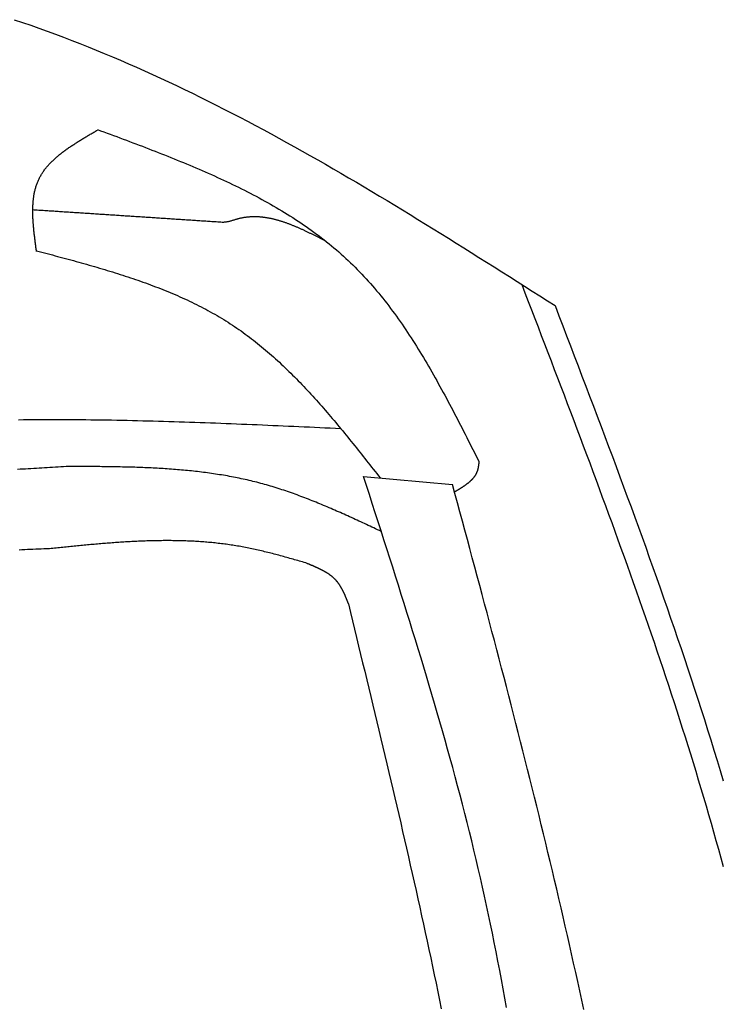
# Model space of a CAD drawing. Extents: x 715 to 7297, y 167 to 5810.
# Tile 85 of 92: x 5472 to 5754, y 4515 to 4911. Entities that reach past the tile are written whole.
import ezdxf

# ---------------------------------------------------------------- set-up
doc = ezdxf.new("R2010")
doc.units = 0
doc.layers.add('CAR', color=10, linetype='CONTINUOUS')

msp = doc.modelspace()

# ---------------------------------------------------------------- linework, layer by layer
at = {"layer": 'CAR'}
msp.add_line((5610.352, 4727.36), (5646.071, 4724.168), dxfattribs=at)
for points in [[(5470.13, 4910.69, 0), (5473.45, 4909.57, 0), (5476.77, 4908.43, 0), (5480.08, 4907.27, 0), (5483.38, 4906.08, 0), (5486.68, 4904.87, 0), (5489.97, 4903.64, 0), (5493.25, 4902.39, 0), (5496.52, 4901.11, 0), (5499.79, 4899.82, 0), (5503.05, 4898.5, 0), (5506.3, 4897.16, 0), (5509.55, 4895.8, 0), (5512.79, 4894.42, 0), (5516.02, 4893.02, 0), (5519.25, 4891.6, 0), (5522.47, 4890.17, 0), (5525.68, 4888.71, 0), (5528.89, 4887.23, 0), (5532.09, 4885.74, 0), (5535.29, 4884.23, 0), (5538.48, 4882.7, 0), (5541.67, 4881.16, 0), (5544.85, 4879.6, 0), (5548.02, 4878.02, 0), (5551.19, 4876.42, 0), (5554.36, 4874.81, 0), (5557.52, 4873.19, 0), (5560.67, 4871.55, 0), (5563.82, 4869.9, 0), (5566.97, 4868.23, 0), (5570.11, 4866.55, 0), (5573.25, 4864.85, 0), (5576.38, 4863.14, 0), (5579.51, 4861.42, 0), (5582.63, 4859.69, 0), (5585.75, 4857.94, 0), (5588.87, 4856.18, 0), (5591.98, 4854.41, 0), (5595.09, 4852.64, 0), (5598.2, 4850.84, 0), (5601.3, 4849.04, 0), (5604.4, 4847.23, 0), (5607.5, 4845.41, 0), (5610.59, 4843.58, 0), (5613.68, 4841.75, 0), (5616.77, 4839.9, 0), (5619.86, 4838.05, 0), (5622.94, 4836.18, 0), (5626.02, 4834.31, 0), (5629.1, 4832.44, 0), (5632.17, 4830.55, 0), (5635.25, 4828.66, 0), (5638.32, 4826.77, 0), (5641.39, 4824.86, 0), (5644.46, 4822.96, 0), (5647.52, 4821.04, 0), (5650.59, 4819.13, 0), (5653.65, 4817.21, 0), (5656.71, 4815.28, 0), (5659.78, 4813.35, 0), (5662.84, 4811.42, 0), (5665.9, 4809.49, 0), (5668.95, 4807.55, 0), (5672.01, 4805.61, 0), (5675.07, 4803.67, 0), (5678.13, 4801.73, 0), (5681.18, 4799.79, 0), (5684.24, 4797.84, 0), (5687.3, 4795.9, 0)], [(5479.1, 4817.66, 0), (5479.05, 4818.07, 0), (5478.99, 4818.47, 0), (5478.94, 4818.88, 0), (5478.88, 4819.29, 0), (5478.83, 4819.7, 0), (5478.77, 4820.1, 0), (5478.72, 4820.51, 0), (5478.66, 4820.92, 0), (5478.61, 4821.32, 0), (5478.56, 4821.73, 0), (5478.51, 4822.13, 0), (5478.45, 4822.54, 0), (5478.4, 4822.94, 0), (5478.35, 4823.35, 0), (5478.31, 4823.75, 0), (5478.26, 4824.15, 0), (5478.21, 4824.56, 0), (5478.17, 4824.96, 0), (5478.12, 4825.36, 0), (5478.08, 4825.76, 0), (5478.04, 4826.16, 0), (5478, 4826.56, 0), (5477.96, 4826.96, 0), (5477.92, 4827.36, 0), (5477.89, 4827.76, 0), (5477.85, 4828.15, 0), (5477.82, 4828.55, 0), (5477.79, 4828.94, 0), (5477.76, 4829.34, 0), (5477.74, 4829.73, 0), (5477.71, 4830.12, 0), (5477.69, 4830.51, 0), (5477.67, 4830.9, 0), (5477.65, 4831.29, 0), (5477.64, 4831.68, 0), (5477.62, 4832.07, 0), (5477.61, 4832.45, 0), (5477.61, 4832.84, 0), (5477.6, 4833.22, 0), (5477.6, 4833.6, 0), (5477.6, 4833.98, 0), (5477.6, 4834.36, 0), (5477.6, 4834.74, 0), (5477.61, 4835.12, 0), (5477.62, 4835.49, 0), (5477.64, 4835.86, 0), (5477.66, 4836.24, 0), (5477.68, 4836.61, 0), (5477.7, 4836.98, 0), (5477.73, 4837.34, 0), (5477.76, 4837.71, 0), (5477.79, 4838.07, 0), (5477.83, 4838.43, 0), (5477.87, 4838.8, 0), (5477.92, 4839.15, 0), (5477.97, 4839.51, 0), (5478.02, 4839.87, 0), (5478.08, 4840.22, 0), (5478.14, 4840.57, 0), (5478.2, 4840.92, 0), (5478.27, 4841.27, 0), (5478.34, 4841.61, 0), (5478.42, 4841.96, 0), (5478.5, 4842.3, 0), (5478.59, 4842.64, 0), (5478.68, 4842.97, 0), (5478.77, 4843.31, 0), (5478.87, 4843.64, 0), (5478.97, 4843.97, 0), (5479.08, 4844.3, 0), (5479.19, 4844.63, 0), (5479.31, 4844.95, 0), (5479.43, 4845.27, 0), (5479.56, 4845.59, 0), (5479.69, 4845.91, 0), (5479.83, 4846.22, 0), (5479.97, 4846.53, 0), (5480.12, 4846.84, 0), (5480.28, 4847.15, 0), (5480.43, 4847.45, 0), (5480.6, 4847.75, 0), (5480.77, 4848.05, 0), (5480.94, 4848.35, 0), (5481.12, 4848.64, 0), (5481.3, 4848.93, 0), (5481.49, 4849.22, 0), (5481.68, 4849.51, 0), (5481.88, 4849.8, 0), (5482.08, 4850.08, 0), (5482.28, 4850.36, 0), (5482.49, 4850.64, 0), (5482.71, 4850.92, 0), (5482.92, 4851.19, 0), (5483.15, 4851.47, 0), (5483.37, 4851.74, 0), (5483.6, 4852.01, 0), (5483.84, 4852.27, 0), (5484.08, 4852.54, 0), (5484.32, 4852.8, 0), (5484.57, 4853.06, 0), (5484.82, 4853.32, 0), (5485.07, 4853.58, 0), (5485.33, 4853.84, 0), (5485.59, 4854.09, 0), (5485.85, 4854.35, 0), (5486.12, 4854.6, 0), (5486.39, 4854.85, 0), (5486.67, 4855.09, 0), (5486.94, 4855.34, 0), (5487.22, 4855.59, 0), (5487.51, 4855.83, 0), (5487.79, 4856.07, 0), (5488.08, 4856.31, 0), (5488.38, 4856.55, 0), (5488.67, 4856.79, 0), (5488.97, 4857.03, 0), (5489.27, 4857.26, 0), (5489.58, 4857.49, 0), (5489.88, 4857.73, 0), (5490.19, 4857.96, 0), (5490.5, 4858.19, 0), (5490.82, 4858.42, 0), (5491.13, 4858.65, 0), (5491.45, 4858.87, 0), (5491.77, 4859.1, 0), (5492.1, 4859.32, 0), (5492.42, 4859.55, 0), (5492.75, 4859.77, 0), (5493.08, 4859.99, 0), (5493.41, 4860.21, 0), (5493.74, 4860.43, 0), (5494.07, 4860.65, 0), (5494.41, 4860.87, 0), (5494.75, 4861.09, 0), (5495.09, 4861.3, 0), (5495.43, 4861.52, 0), (5495.77, 4861.73, 0), (5496.11, 4861.95, 0), (5496.46, 4862.16, 0), (5496.81, 4862.38, 0), (5497.15, 4862.59, 0), (5497.5, 4862.8, 0), (5497.85, 4863.01, 0), (5498.2, 4863.22, 0), (5498.55, 4863.43, 0), (5498.91, 4863.64, 0), (5499.26, 4863.85, 0), (5499.61, 4864.06, 0), (5499.97, 4864.27, 0), (5500.32, 4864.48, 0), (5500.68, 4864.69, 0), (5501.04, 4864.9, 0), (5501.39, 4865.11, 0), (5501.75, 4865.31, 0), (5502.11, 4865.52, 0), (5502.47, 4865.73, 0), (5502.83, 4865.94, 0), (5503.18, 4866.15, 0), (5503.54, 4866.35, 0)], [(5503.54, 4866.62, 0), (5504.83, 4866.14, 0), (5506.13, 4865.66, 0), (5507.42, 4865.18, 0), (5508.71, 4864.7, 0), (5510, 4864.22, 0), (5511.29, 4863.74, 0), (5512.58, 4863.26, 0), (5513.87, 4862.77, 0), (5515.16, 4862.29, 0), (5516.44, 4861.81, 0), (5517.73, 4861.32, 0), (5519.02, 4860.83, 0), (5520.3, 4860.35, 0), (5521.58, 4859.86, 0), (5522.86, 4859.37, 0), (5524.14, 4858.87, 0), (5525.42, 4858.38, 0), (5526.7, 4857.88, 0), (5527.97, 4857.38, 0), (5529.25, 4856.88, 0), (5530.52, 4856.38, 0), (5531.79, 4855.88, 0), (5533.06, 4855.37, 0), (5534.32, 4854.86, 0), (5535.58, 4854.35, 0), (5536.84, 4853.83, 0), (5538.1, 4853.32, 0), (5539.35, 4852.8, 0), (5540.61, 4852.27, 0), (5541.86, 4851.75, 0), (5543.1, 4851.22, 0), (5544.34, 4850.68, 0), (5545.58, 4850.15, 0), (5546.82, 4849.61, 0), (5548.06, 4849.06, 0), (5549.29, 4848.52, 0), (5550.51, 4847.97, 0), (5551.73, 4847.41, 0), (5552.95, 4846.85, 0), (5554.17, 4846.29, 0), (5555.38, 4845.72, 0), (5556.59, 4845.15, 0), (5557.79, 4844.57, 0), (5558.99, 4843.99, 0), (5560.18, 4843.41, 0), (5561.38, 4842.82, 0), (5562.56, 4842.22, 0), (5563.74, 4841.62, 0), (5564.92, 4841.01, 0), (5566.09, 4840.4, 0), (5567.26, 4839.79, 0), (5568.42, 4839.16, 0), (5569.58, 4838.54, 0), (5570.73, 4837.9, 0), (5571.87, 4837.27, 0), (5573.01, 4836.62, 0), (5574.15, 4835.97, 0), (5575.28, 4835.31, 0), (5576.4, 4834.65, 0), (5577.52, 4833.98, 0), (5578.63, 4833.3, 0), (5579.74, 4832.62, 0), (5580.84, 4831.93, 0), (5581.93, 4831.24, 0), (5583.02, 4830.54, 0), (5584.1, 4829.83, 0), (5585.18, 4829.11, 0), (5586.25, 4828.39, 0), (5587.31, 4827.65, 0), (5588.36, 4826.92, 0), (5589.41, 4826.17, 0), (5590.45, 4825.42, 0), (5591.49, 4824.66, 0), (5592.52, 4823.89, 0), (5593.53, 4823.11, 0), (5594.55, 4822.32, 0), (5595.55, 4821.53, 0), (5596.55, 4820.73, 0), (5597.54, 4819.92, 0), (5598.52, 4819.1, 0), (5599.5, 4818.28, 0), (5600.46, 4817.44, 0), (5601.42, 4816.6, 0), (5602.37, 4815.74, 0), (5603.31, 4814.88, 0), (5604.25, 4814.01, 0), (5605.17, 4813.13, 0), (5606.09, 4812.24, 0), (5607, 4811.34, 0), (5607.89, 4810.43, 0), (5608.79, 4809.52, 0), (5609.67, 4808.59, 0), (5610.55, 4807.66, 0), (5611.41, 4806.71, 0), (5612.27, 4805.76, 0), (5613.13, 4804.8, 0), (5613.97, 4803.83, 0), (5614.81, 4802.86, 0), (5615.64, 4801.87, 0), (5616.46, 4800.88, 0), (5617.28, 4799.88, 0), (5618.09, 4798.88, 0), (5618.89, 4797.86, 0), (5619.69, 4796.84, 0), (5620.48, 4795.81, 0), (5621.26, 4794.78, 0), (5622.04, 4793.73, 0), (5622.81, 4792.69, 0), (5623.57, 4791.63, 0), (5624.33, 4790.57, 0), (5625.08, 4789.5, 0), (5625.83, 4788.42, 0), (5626.57, 4787.34, 0), (5627.31, 4786.26, 0), (5628.04, 4785.16, 0), (5628.76, 4784.07, 0), (5629.48, 4782.96, 0), (5630.2, 4781.85, 0), (5630.91, 4780.74, 0), (5631.62, 4779.62, 0), (5632.32, 4778.49, 0), (5633.01, 4777.36, 0), (5633.71, 4776.23, 0), (5634.39, 4775.09, 0), (5635.08, 4773.95, 0), (5635.76, 4772.8, 0), (5636.43, 4771.64, 0), (5637.11, 4770.49, 0), (5637.78, 4769.33, 0), (5638.44, 4768.16, 0), (5639.1, 4766.99, 0), (5639.76, 4765.82, 0), (5640.41, 4764.65, 0), (5641.07, 4763.47, 0), (5641.72, 4762.29, 0), (5642.36, 4761.1, 0), (5643, 4759.91, 0), (5643.65, 4758.72, 0), (5644.28, 4757.53, 0), (5644.92, 4756.33, 0), (5645.55, 4755.13, 0), (5646.18, 4753.93, 0), (5646.81, 4752.73, 0), (5647.44, 4751.52, 0), (5648.07, 4750.32, 0), (5648.69, 4749.11, 0), (5649.31, 4747.9, 0), (5649.94, 4746.68, 0), (5650.55, 4745.47, 0), (5651.17, 4744.25, 0), (5651.79, 4743.04, 0), (5652.41, 4741.82, 0), (5653.02, 4740.6, 0), (5653.64, 4739.38, 0), (5654.25, 4738.16, 0), (5654.87, 4736.94, 0), (5655.48, 4735.72, 0), (5656.09, 4734.5, 0), (5656.71, 4733.28, 0)], [(5553.67, 4829.33, 0), (5553.07, 4829.37, 0), (5552.47, 4829.41, 0), (5551.87, 4829.45, 0), (5551.27, 4829.49, 0), (5550.67, 4829.53, 0), (5550.07, 4829.57, 0), (5549.47, 4829.61, 0), (5548.87, 4829.65, 0), (5548.28, 4829.69, 0), (5547.68, 4829.72, 0), (5547.08, 4829.76, 0), (5546.48, 4829.8, 0), (5545.88, 4829.84, 0), (5545.28, 4829.88, 0), (5544.68, 4829.92, 0), (5544.08, 4829.96, 0), (5543.48, 4830, 0), (5542.89, 4830.04, 0), (5542.29, 4830.08, 0), (5541.69, 4830.12, 0), (5541.09, 4830.16, 0), (5540.49, 4830.2, 0), (5539.89, 4830.23, 0), (5539.29, 4830.27, 0), (5538.69, 4830.31, 0), (5538.09, 4830.35, 0), (5537.49, 4830.39, 0), (5536.9, 4830.43, 0), (5536.3, 4830.47, 0), (5535.7, 4830.51, 0), (5535.1, 4830.55, 0), (5534.5, 4830.59, 0), (5533.9, 4830.63, 0), (5533.3, 4830.67, 0), (5532.7, 4830.71, 0), (5532.1, 4830.75, 0), (5531.51, 4830.78, 0), (5530.91, 4830.82, 0), (5530.31, 4830.86, 0), (5529.71, 4830.9, 0), (5529.11, 4830.94, 0), (5528.51, 4830.98, 0), (5527.91, 4831.02, 0), (5527.31, 4831.06, 0), (5526.71, 4831.1, 0), (5526.11, 4831.14, 0), (5525.52, 4831.18, 0), (5524.92, 4831.22, 0), (5524.32, 4831.26, 0), (5523.72, 4831.29, 0), (5523.12, 4831.33, 0), (5522.52, 4831.37, 0), (5521.92, 4831.41, 0), (5521.32, 4831.45, 0), (5520.72, 4831.49, 0), (5520.12, 4831.53, 0), (5519.53, 4831.57, 0), (5518.93, 4831.61, 0), (5518.33, 4831.65, 0), (5517.73, 4831.69, 0), (5517.13, 4831.73, 0), (5516.53, 4831.77, 0), (5515.93, 4831.81, 0), (5515.33, 4831.84, 0), (5514.73, 4831.88, 0), (5514.14, 4831.92, 0), (5513.54, 4831.96, 0), (5512.94, 4832, 0), (5512.34, 4832.04, 0), (5511.74, 4832.08, 0), (5511.14, 4832.12, 0), (5510.54, 4832.16, 0), (5509.94, 4832.2, 0), (5509.34, 4832.24, 0), (5508.74, 4832.28, 0), (5508.15, 4832.32, 0), (5507.55, 4832.35, 0), (5506.95, 4832.39, 0), (5506.35, 4832.43, 0), (5505.75, 4832.47, 0), (5505.15, 4832.51, 0), (5504.55, 4832.55, 0), (5503.95, 4832.59, 0), (5503.35, 4832.63, 0), (5502.76, 4832.67, 0), (5502.16, 4832.71, 0), (5501.56, 4832.75, 0), (5500.96, 4832.79, 0), (5500.36, 4832.83, 0), (5499.76, 4832.87, 0), (5499.16, 4832.9, 0), (5498.56, 4832.94, 0), (5497.96, 4832.98, 0), (5497.36, 4833.02, 0), (5496.77, 4833.06, 0), (5496.17, 4833.1, 0), (5495.57, 4833.14, 0), (5494.97, 4833.18, 0), (5494.37, 4833.22, 0), (5493.77, 4833.26, 0), (5493.17, 4833.3, 0), (5492.57, 4833.34, 0), (5491.97, 4833.38, 0), (5491.37, 4833.41, 0), (5490.78, 4833.45, 0), (5490.18, 4833.49, 0), (5489.58, 4833.53, 0), (5488.98, 4833.57, 0), (5488.38, 4833.61, 0), (5487.78, 4833.65, 0), (5487.18, 4833.69, 0), (5486.58, 4833.73, 0), (5485.98, 4833.77, 0), (5485.39, 4833.81, 0), (5484.79, 4833.85, 0), (5484.19, 4833.89, 0), (5483.59, 4833.92, 0), (5482.99, 4833.96, 0), (5482.39, 4834, 0), (5481.79, 4834.04, 0), (5481.19, 4834.08, 0), (5480.59, 4834.12, 0), (5479.99, 4834.16, 0), (5479.4, 4834.2, 0), (5478.8, 4834.24, 0), (5478.2, 4834.28, 0), (5477.6, 4834.32, 0)], [(5595.26, 4821.76, 0), (5595, 4821.9, 0), (5594.74, 4822.03, 0), (5594.47, 4822.17, 0), (5594.21, 4822.3, 0), (5593.95, 4822.43, 0), (5593.69, 4822.57, 0), (5593.43, 4822.7, 0), (5593.16, 4822.83, 0), (5592.9, 4822.97, 0), (5592.64, 4823.1, 0), (5592.38, 4823.23, 0), (5592.12, 4823.36, 0), (5591.86, 4823.5, 0), (5591.59, 4823.63, 0), (5591.33, 4823.76, 0), (5591.07, 4823.89, 0), (5590.81, 4824.02, 0), (5590.55, 4824.15, 0), (5590.28, 4824.28, 0), (5590.02, 4824.41, 0), (5589.76, 4824.54, 0), (5589.5, 4824.67, 0), (5589.24, 4824.8, 0), (5588.98, 4824.93, 0), (5588.71, 4825.05, 0), (5588.45, 4825.18, 0), (5588.19, 4825.31, 0), (5587.93, 4825.43, 0), (5587.67, 4825.56, 0), (5587.4, 4825.68, 0), (5587.14, 4825.81, 0), (5586.88, 4825.93, 0), (5586.62, 4826.05, 0), (5586.36, 4826.17, 0), (5586.1, 4826.29, 0), (5585.83, 4826.41, 0), (5585.57, 4826.53, 0), (5585.31, 4826.65, 0), (5585.05, 4826.77, 0), (5584.79, 4826.88, 0), (5584.53, 4827, 0), (5584.26, 4827.11, 0), (5584, 4827.23, 0), (5583.74, 4827.34, 0), (5583.48, 4827.45, 0), (5583.22, 4827.56, 0), (5582.96, 4827.67, 0), (5582.69, 4827.78, 0), (5582.43, 4827.89, 0), (5582.17, 4828, 0), (5581.91, 4828.1, 0), (5581.65, 4828.21, 0), (5581.39, 4828.31, 0), (5581.12, 4828.41, 0), (5580.86, 4828.51, 0), (5580.6, 4828.61, 0), (5580.34, 4828.71, 0), (5580.08, 4828.81, 0), (5579.82, 4828.9, 0), (5579.56, 4829, 0), (5579.29, 4829.09, 0), (5579.03, 4829.18, 0), (5578.77, 4829.27, 0), (5578.51, 4829.36, 0), (5578.25, 4829.45, 0), (5577.99, 4829.54, 0), (5577.72, 4829.62, 0), (5577.46, 4829.7, 0), (5577.2, 4829.79, 0), (5576.94, 4829.87, 0), (5576.68, 4829.95, 0), (5576.42, 4830.02, 0), (5576.16, 4830.1, 0), (5575.89, 4830.17, 0), (5575.63, 4830.24, 0), (5575.37, 4830.31, 0), (5575.11, 4830.38, 0), (5574.85, 4830.45, 0), (5574.59, 4830.52, 0), (5574.33, 4830.58, 0), (5574.07, 4830.64, 0), (5573.8, 4830.7, 0), (5573.54, 4830.76, 0), (5573.28, 4830.82, 0), (5573.02, 4830.87, 0), (5572.76, 4830.92, 0), (5572.5, 4830.97, 0), (5572.24, 4831.02, 0), (5571.98, 4831.07, 0), (5571.71, 4831.11, 0), (5571.45, 4831.16, 0), (5571.19, 4831.2, 0), (5570.93, 4831.24, 0), (5570.67, 4831.27, 0), (5570.41, 4831.31, 0), (5570.15, 4831.34, 0), (5569.89, 4831.37, 0), (5569.63, 4831.4, 0), (5569.36, 4831.42, 0), (5569.1, 4831.45, 0), (5568.84, 4831.47, 0), (5568.58, 4831.49, 0), (5568.32, 4831.51, 0), (5568.06, 4831.52, 0), (5567.8, 4831.53, 0), (5567.54, 4831.54, 0), (5567.28, 4831.55, 0), (5567.02, 4831.56, 0), (5566.75, 4831.56, 0), (5566.49, 4831.56, 0), (5566.23, 4831.56, 0), (5565.97, 4831.55, 0), (5565.71, 4831.55, 0), (5565.45, 4831.54, 0), (5565.19, 4831.53, 0), (5564.93, 4831.51, 0), (5564.67, 4831.49, 0), (5564.41, 4831.47, 0), (5564.15, 4831.45, 0), (5563.89, 4831.43, 0), (5563.63, 4831.4, 0), (5563.37, 4831.37, 0), (5563.1, 4831.34, 0), (5562.84, 4831.3, 0), (5562.58, 4831.26, 0), (5562.32, 4831.22, 0), (5562.06, 4831.18, 0), (5561.8, 4831.13, 0), (5561.54, 4831.08, 0), (5561.28, 4831.03, 0), (5561.02, 4830.97, 0), (5560.76, 4830.91, 0), (5560.5, 4830.85, 0), (5560.24, 4830.79, 0), (5559.98, 4830.72, 0), (5559.72, 4830.65, 0), (5559.46, 4830.58, 0), (5559.2, 4830.5, 0), (5558.94, 4830.42, 0), (5558.68, 4830.34, 0), (5558.42, 4830.26, 0), (5558.16, 4830.18, 0), (5557.89, 4830.1, 0), (5557.63, 4830.02, 0), (5557.37, 4829.94, 0), (5557.11, 4829.87, 0), (5556.85, 4829.79, 0), (5556.59, 4829.72, 0), (5556.32, 4829.66, 0), (5556.06, 4829.59, 0), (5555.8, 4829.54, 0), (5555.53, 4829.49, 0), (5555.27, 4829.44, 0), (5555, 4829.4, 0), (5554.74, 4829.37, 0), (5554.47, 4829.35, 0), (5554.2, 4829.33, 0), (5553.94, 4829.33, 0), (5553.67, 4829.33, 0)], [(5479.1, 4817.93, 0), (5480.16, 4817.65, 0), (5481.22, 4817.37, 0), (5482.28, 4817.09, 0), (5483.34, 4816.81, 0), (5484.4, 4816.52, 0), (5485.46, 4816.24, 0), (5486.52, 4815.96, 0), (5487.58, 4815.68, 0), (5488.63, 4815.39, 0), (5489.69, 4815.11, 0), (5490.75, 4814.82, 0), (5491.8, 4814.54, 0), (5492.86, 4814.25, 0), (5493.91, 4813.96, 0), (5494.96, 4813.67, 0), (5496.02, 4813.38, 0), (5497.07, 4813.09, 0), (5498.12, 4812.79, 0), (5499.17, 4812.5, 0), (5500.21, 4812.2, 0), (5501.26, 4811.9, 0), (5502.31, 4811.6, 0), (5503.35, 4811.29, 0), (5504.39, 4810.98, 0), (5505.43, 4810.68, 0), (5506.47, 4810.37, 0), (5507.51, 4810.05, 0), (5508.55, 4809.74, 0), (5509.58, 4809.42, 0), (5510.61, 4809.1, 0), (5511.65, 4808.77, 0), (5512.67, 4808.45, 0), (5513.7, 4808.12, 0), (5514.73, 4807.78, 0), (5515.75, 4807.45, 0), (5516.77, 4807.11, 0), (5517.79, 4806.77, 0), (5518.81, 4806.42, 0), (5519.82, 4806.07, 0), (5520.83, 4805.72, 0), (5521.84, 4805.36, 0), (5522.85, 4805, 0), (5523.85, 4804.63, 0), (5524.85, 4804.26, 0), (5525.85, 4803.89, 0), (5526.85, 4803.51, 0), (5527.84, 4803.13, 0), (5528.83, 4802.75, 0), (5529.82, 4802.35, 0), (5530.8, 4801.96, 0), (5531.78, 4801.56, 0), (5532.76, 4801.15, 0), (5533.74, 4800.75, 0), (5534.71, 4800.33, 0), (5535.68, 4799.91, 0), (5536.64, 4799.49, 0), (5537.6, 4799.06, 0), (5538.56, 4798.62, 0), (5539.51, 4798.18, 0), (5540.47, 4797.73, 0), (5541.41, 4797.28, 0), (5542.36, 4796.82, 0), (5543.29, 4796.36, 0), (5544.23, 4795.89, 0), (5545.16, 4795.42, 0), (5546.09, 4794.93, 0), (5547.01, 4794.45, 0), (5547.93, 4793.95, 0), (5548.85, 4793.45, 0), (5549.76, 4792.95, 0), (5550.67, 4792.43, 0), (5551.57, 4791.91, 0), (5552.47, 4791.39, 0), (5553.36, 4790.85, 0), (5554.25, 4790.31, 0), (5555.13, 4789.76, 0), (5556.01, 4789.21, 0), (5556.89, 4788.65, 0), (5557.76, 4788.08, 0), (5558.62, 4787.5, 0), (5559.48, 4786.92, 0), (5560.34, 4786.33, 0), (5561.19, 4785.73, 0), (5562.04, 4785.13, 0), (5562.88, 4784.51, 0), (5563.72, 4783.9, 0), (5564.55, 4783.27, 0), (5565.38, 4782.64, 0), (5566.21, 4782, 0), (5567.03, 4781.36, 0), (5567.85, 4780.71, 0), (5568.66, 4780.05, 0), (5569.47, 4779.39, 0), (5570.27, 4778.72, 0), (5571.07, 4778.05, 0), (5571.87, 4777.37, 0), (5572.66, 4776.68, 0), (5573.45, 4775.99, 0), (5574.24, 4775.29, 0), (5575.02, 4774.59, 0), (5575.8, 4773.88, 0), (5576.58, 4773.17, 0), (5577.35, 4772.45, 0), (5578.12, 4771.72, 0), (5578.88, 4771, 0), (5579.65, 4770.26, 0), (5580.41, 4769.52, 0), (5581.16, 4768.78, 0), (5581.92, 4768.03, 0), (5582.67, 4767.28, 0), (5583.41, 4766.53, 0), (5584.16, 4765.77, 0), (5584.9, 4765, 0), (5585.64, 4764.23, 0), (5586.37, 4763.46, 0), (5587.11, 4762.68, 0), (5587.84, 4761.9, 0), (5588.57, 4761.11, 0), (5589.29, 4760.32, 0), (5590.02, 4759.53, 0), (5590.74, 4758.74, 0), (5591.46, 4757.94, 0), (5592.18, 4757.13, 0), (5592.89, 4756.33, 0), (5593.6, 4755.52, 0), (5594.31, 4754.71, 0), (5595.02, 4753.89, 0), (5595.73, 4753.07, 0), (5596.43, 4752.25, 0), (5597.14, 4751.43, 0), (5597.84, 4750.6, 0), (5598.54, 4749.77, 0), (5599.24, 4748.94, 0), (5599.93, 4748.11, 0), (5600.63, 4747.27, 0), (5601.32, 4746.43, 0), (5602.02, 4745.59, 0), (5602.71, 4744.75, 0), (5603.4, 4743.91, 0), (5604.09, 4743.06, 0), (5604.77, 4742.21, 0), (5605.46, 4741.36, 0), (5606.14, 4740.51, 0), (5606.83, 4739.66, 0), (5607.51, 4738.81, 0), (5608.2, 4737.95, 0), (5608.88, 4737.1, 0), (5609.56, 4736.24, 0), (5610.24, 4735.38, 0), (5610.92, 4734.52, 0), (5611.6, 4733.66, 0), (5612.28, 4732.8, 0), (5612.96, 4731.94, 0), (5613.63, 4731.08, 0), (5614.31, 4730.22, 0), (5614.99, 4729.35, 0), (5615.67, 4728.49, 0), (5616.35, 4727.63, 0), (5617.02, 4726.76, 0)], [(5673.88, 4804.43, 0), (5675.19, 4801.02, 0), (5676.5, 4797.6, 0), (5677.81, 4794.19, 0), (5679.12, 4790.78, 0), (5680.43, 4787.37, 0), (5681.74, 4783.96, 0), (5683.05, 4780.55, 0), (5684.36, 4777.13, 0), (5685.66, 4773.72, 0), (5686.97, 4770.31, 0), (5688.27, 4766.9, 0), (5689.57, 4763.48, 0), (5690.87, 4760.07, 0), (5692.17, 4756.66, 0), (5693.46, 4753.24, 0), (5694.75, 4749.83, 0), (5696.04, 4746.41, 0), (5697.33, 4742.99, 0), (5698.61, 4739.58, 0), (5699.89, 4736.16, 0), (5701.17, 4732.74, 0), (5702.45, 4729.32, 0), (5703.72, 4725.91, 0), (5704.99, 4722.49, 0), (5706.25, 4719.06, 0), (5707.51, 4715.64, 0), (5708.76, 4712.22, 0), (5710.02, 4708.8, 0), (5711.26, 4705.37, 0), (5712.51, 4701.95, 0), (5713.74, 4698.52, 0), (5714.98, 4695.1, 0), (5716.2, 4691.67, 0), (5717.43, 4688.24, 0), (5718.64, 4684.81, 0), (5719.85, 4681.38, 0), (5721.06, 4677.94, 0), (5722.26, 4674.51, 0), (5723.45, 4671.08, 0), (5724.64, 4667.64, 0), (5725.82, 4664.2, 0), (5727, 4660.76, 0), (5728.17, 4657.32, 0), (5729.33, 4653.88, 0), (5730.48, 4650.44, 0), (5731.63, 4647, 0), (5732.77, 4643.55, 0), (5733.9, 4640.1, 0), (5735.03, 4636.65, 0), (5736.15, 4633.2, 0), (5737.25, 4629.75, 0), (5738.36, 4626.3, 0), (5739.45, 4622.84, 0), (5740.53, 4619.39, 0), (5741.61, 4615.93, 0), (5742.68, 4612.47, 0), (5743.74, 4609.01, 0), (5744.79, 4605.54, 0), (5745.83, 4602.08, 0), (5746.86, 4598.61, 0), (5747.88, 4595.14, 0), (5748.89, 4591.67, 0), (5749.89, 4588.19, 0), (5750.89, 4584.72, 0), (5751.87, 4581.24, 0), (5752.84, 4577.76, 0), (5753.8, 4574.28, 0), (5754.75, 4570.8, 0)], [(5687.3, 4795.9, 0), (5688.84, 4791.86, 0), (5690.38, 4787.83, 0), (5691.92, 4783.79, 0), (5693.46, 4779.75, 0), (5695, 4775.71, 0), (5696.54, 4771.68, 0), (5698.08, 4767.64, 0), (5699.61, 4763.6, 0), (5701.15, 4759.56, 0), (5702.68, 4755.52, 0), (5704.2, 4751.48, 0), (5705.73, 4747.44, 0), (5707.25, 4743.4, 0), (5708.76, 4739.36, 0), (5710.28, 4735.32, 0), (5711.78, 4731.27, 0), (5713.29, 4727.23, 0), (5714.78, 4723.18, 0), (5716.28, 4719.14, 0), (5717.77, 4715.09, 0), (5719.25, 4711.04, 0), (5720.72, 4706.99, 0), (5722.19, 4702.94, 0), (5723.66, 4698.89, 0), (5725.11, 4694.83, 0), (5726.56, 4690.78, 0), (5728, 4686.72, 0), (5729.43, 4682.66, 0), (5730.86, 4678.6, 0), (5732.27, 4674.54, 0), (5733.68, 4670.47, 0), (5735.08, 4666.41, 0), (5736.47, 4662.34, 0), (5737.85, 4658.27, 0), (5739.22, 4654.2, 0), (5740.58, 4650.12, 0), (5741.93, 4646.05, 0), (5743.27, 4641.97, 0), (5744.6, 4637.89, 0), (5745.91, 4633.81, 0), (5747.22, 4629.72, 0), (5748.51, 4625.64, 0), (5749.79, 4621.55, 0), (5751.06, 4617.45, 0), (5752.32, 4613.36, 0), (5753.56, 4609.26, 0), (5754.79, 4605.16, 0)], [(5471.8, 4750.13, 0), (5473.88, 4750.15, 0), (5475.96, 4750.17, 0), (5478.04, 4750.19, 0), (5480.12, 4750.2, 0), (5482.2, 4750.2, 0), (5484.28, 4750.21, 0), (5486.36, 4750.21, 0), (5488.44, 4750.21, 0), (5490.52, 4750.2, 0), (5492.6, 4750.19, 0), (5494.68, 4750.18, 0), (5496.76, 4750.16, 0), (5498.84, 4750.14, 0), (5500.93, 4750.12, 0), (5503.01, 4750.09, 0), (5505.09, 4750.06, 0), (5507.18, 4750.03, 0), (5509.26, 4750, 0), (5511.35, 4749.96, 0), (5513.43, 4749.92, 0), (5515.52, 4749.88, 0), (5517.6, 4749.83, 0), (5519.69, 4749.78, 0), (5521.77, 4749.73, 0), (5523.86, 4749.68, 0), (5525.95, 4749.63, 0), (5528.03, 4749.57, 0), (5530.12, 4749.51, 0), (5532.21, 4749.45, 0), (5534.3, 4749.38, 0), (5536.38, 4749.32, 0), (5538.47, 4749.25, 0), (5540.56, 4749.18, 0), (5542.65, 4749.11, 0), (5544.74, 4749.03, 0), (5546.83, 4748.96, 0), (5548.91, 4748.88, 0), (5551, 4748.8, 0), (5553.09, 4748.72, 0), (5555.18, 4748.64, 0), (5557.27, 4748.56, 0), (5559.36, 4748.47, 0), (5561.45, 4748.39, 0), (5563.54, 4748.3, 0), (5565.63, 4748.21, 0), (5567.72, 4748.13, 0), (5569.81, 4748.04, 0), (5571.9, 4747.95, 0), (5573.99, 4747.85, 0), (5576.09, 4747.76, 0), (5578.18, 4747.67, 0), (5580.27, 4747.57, 0), (5582.36, 4747.48, 0), (5584.45, 4747.38, 0), (5586.54, 4747.29, 0), (5588.63, 4747.19, 0), (5590.72, 4747.09, 0), (5592.81, 4747, 0), (5594.91, 4746.9, 0), (5597, 4746.8, 0), (5599.09, 4746.71, 0), (5601.18, 4746.61, 0)], [(5492.09, 4731.33, 0), (5491, 4731.27, 0), (5489.91, 4731.21, 0), (5488.82, 4731.14, 0), (5487.74, 4731.08, 0), (5486.65, 4731.02, 0), (5485.56, 4730.96, 0), (5484.47, 4730.89, 0), (5483.39, 4730.83, 0), (5482.3, 4730.77, 0), (5481.21, 4730.7, 0), (5480.12, 4730.64, 0), (5479.04, 4730.58, 0), (5477.95, 4730.51, 0), (5476.86, 4730.45, 0), (5475.77, 4730.39, 0), (5474.68, 4730.32, 0), (5473.6, 4730.26, 0), (5472.51, 4730.2, 0), (5471.42, 4730.13, 0)], [(5617.49, 4705.27, 0), (5616.74, 4705.62, 0), (5616, 4705.97, 0), (5615.25, 4706.32, 0), (5614.51, 4706.67, 0), (5613.76, 4707.01, 0), (5613.02, 4707.36, 0), (5612.27, 4707.71, 0), (5611.53, 4708.05, 0), (5610.78, 4708.4, 0), (5610.04, 4708.74, 0), (5609.29, 4709.09, 0), (5608.54, 4709.43, 0), (5607.8, 4709.78, 0), (5607.05, 4710.12, 0), (5606.31, 4710.46, 0), (5605.56, 4710.8, 0), (5604.81, 4711.14, 0), (5604.07, 4711.47, 0), (5603.32, 4711.81, 0), (5602.57, 4712.15, 0), (5601.82, 4712.48, 0), (5601.07, 4712.81, 0), (5600.33, 4713.14, 0), (5599.58, 4713.47, 0), (5598.83, 4713.8, 0), (5598.08, 4714.13, 0), (5597.33, 4714.45, 0), (5596.58, 4714.77, 0), (5595.82, 4715.09, 0), (5595.07, 4715.41, 0), (5594.32, 4715.73, 0), (5593.57, 4716.04, 0), (5592.81, 4716.35, 0), (5592.06, 4716.66, 0), (5591.31, 4716.97, 0), (5590.55, 4717.28, 0), (5589.8, 4717.58, 0), (5589.04, 4717.88, 0), (5588.28, 4718.18, 0), (5587.53, 4718.47, 0), (5586.77, 4718.76, 0), (5586.01, 4719.05, 0), (5585.25, 4719.34, 0), (5584.49, 4719.62, 0), (5583.73, 4719.9, 0), (5582.97, 4720.18, 0), (5582.2, 4720.46, 0), (5581.44, 4720.73, 0), (5580.68, 4720.99, 0), (5579.91, 4721.26, 0), (5579.15, 4721.52, 0), (5578.38, 4721.78, 0), (5577.61, 4722.03, 0), (5576.85, 4722.28, 0), (5576.08, 4722.53, 0), (5575.31, 4722.77, 0), (5574.54, 4723.01, 0), (5573.76, 4723.24, 0), (5572.99, 4723.48, 0), (5572.22, 4723.7, 0), (5571.44, 4723.93, 0), (5570.67, 4724.14, 0), (5569.89, 4724.36, 0), (5569.11, 4724.57, 0), (5568.34, 4724.77, 0), (5567.56, 4724.98, 0), (5566.78, 4725.17, 0), (5565.99, 4725.37, 0), (5565.21, 4725.56, 0), (5564.43, 4725.74, 0), (5563.64, 4725.92, 0), (5562.86, 4726.1, 0), (5562.07, 4726.27, 0), (5561.28, 4726.44, 0), (5560.49, 4726.61, 0), (5559.71, 4726.77, 0), (5558.92, 4726.92, 0), (5558.12, 4727.08, 0), (5557.33, 4727.23, 0), (5556.54, 4727.38, 0), (5555.75, 4727.52, 0), (5554.95, 4727.66, 0), (5554.16, 4727.79, 0), (5553.36, 4727.93, 0), (5552.56, 4728.05, 0), (5551.76, 4728.18, 0), (5550.97, 4728.3, 0), (5550.17, 4728.42, 0), (5549.37, 4728.54, 0), (5548.57, 4728.65, 0), (5547.76, 4728.76, 0), (5546.96, 4728.87, 0), (5546.16, 4728.97, 0), (5545.35, 4729.07, 0), (5544.55, 4729.17, 0), (5543.74, 4729.26, 0), (5542.94, 4729.35, 0), (5542.13, 4729.44, 0), (5541.32, 4729.53, 0), (5540.52, 4729.61, 0), (5539.71, 4729.69, 0), (5538.9, 4729.77, 0), (5538.09, 4729.85, 0), (5537.28, 4729.92, 0), (5536.47, 4729.99, 0), (5535.66, 4730.06, 0), (5534.84, 4730.12, 0), (5534.03, 4730.19, 0), (5533.22, 4730.25, 0), (5532.4, 4730.3, 0), (5531.59, 4730.36, 0), (5530.77, 4730.42, 0), (5529.96, 4730.47, 0), (5529.14, 4730.52, 0), (5528.33, 4730.56, 0), (5527.51, 4730.61, 0), (5526.69, 4730.65, 0), (5525.87, 4730.7, 0), (5525.06, 4730.74, 0), (5524.24, 4730.78, 0), (5523.42, 4730.81, 0), (5522.6, 4730.85, 0), (5521.78, 4730.88, 0), (5520.96, 4730.91, 0), (5520.14, 4730.94, 0), (5519.32, 4730.97, 0), (5518.5, 4731, 0), (5517.67, 4731.02, 0), (5516.85, 4731.05, 0), (5516.03, 4731.07, 0), (5515.21, 4731.09, 0), (5514.38, 4731.11, 0), (5513.56, 4731.13, 0), (5512.74, 4731.15, 0), (5511.91, 4731.16, 0), (5511.09, 4731.18, 0), (5510.26, 4731.19, 0), (5509.44, 4731.21, 0), (5508.61, 4731.22, 0), (5507.79, 4731.23, 0), (5506.96, 4731.24, 0), (5506.14, 4731.25, 0), (5505.31, 4731.26, 0), (5504.49, 4731.27, 0), (5503.66, 4731.27, 0), (5502.84, 4731.28, 0), (5502.01, 4731.29, 0), (5501.18, 4731.29, 0), (5500.36, 4731.3, 0), (5499.53, 4731.3, 0), (5498.7, 4731.31, 0), (5497.88, 4731.31, 0), (5497.05, 4731.32, 0), (5496.22, 4731.32, 0), (5495.39, 4731.32, 0), (5494.57, 4731.33, 0), (5493.74, 4731.33, 0), (5492.91, 4731.33, 0), (5492.09, 4731.33, 0)], [(5656.71, 4733.28, 0), (5656.7, 4733.18, 0), (5656.68, 4733.07, 0), (5656.67, 4732.97, 0), (5656.66, 4732.86, 0), (5656.65, 4732.76, 0), (5656.64, 4732.66, 0), (5656.63, 4732.55, 0), (5656.61, 4732.45, 0), (5656.6, 4732.34, 0), (5656.59, 4732.24, 0), (5656.57, 4732.14, 0), (5656.56, 4732.03, 0), (5656.55, 4731.93, 0), (5656.53, 4731.83, 0), (5656.52, 4731.73, 0), (5656.5, 4731.62, 0), (5656.49, 4731.52, 0), (5656.47, 4731.42, 0), (5656.46, 4731.32, 0), (5656.44, 4731.22, 0), (5656.42, 4731.12, 0), (5656.4, 4731.02, 0), (5656.39, 4730.92, 0), (5656.37, 4730.82, 0), (5656.35, 4730.72, 0), (5656.33, 4730.62, 0), (5656.3, 4730.52, 0), (5656.28, 4730.42, 0), (5656.26, 4730.32, 0), (5656.23, 4730.22, 0), (5656.21, 4730.13, 0), (5656.18, 4730.03, 0), (5656.16, 4729.94, 0), (5656.13, 4729.84, 0), (5656.1, 4729.75, 0), (5656.07, 4729.65, 0), (5656.04, 4729.56, 0), (5656.01, 4729.46, 0), (5655.98, 4729.37, 0), (5655.94, 4729.28, 0), (5655.91, 4729.19, 0), (5655.87, 4729.1, 0), (5655.84, 4729.01, 0), (5655.8, 4728.92, 0), (5655.76, 4728.83, 0), (5655.72, 4728.74, 0), (5655.68, 4728.65, 0), (5655.64, 4728.56, 0), (5655.59, 4728.48, 0), (5655.55, 4728.39, 0), (5655.5, 4728.3, 0), (5655.46, 4728.22, 0), (5655.41, 4728.13, 0), (5655.36, 4728.05, 0), (5655.32, 4727.97, 0), (5655.27, 4727.88, 0), (5655.22, 4727.8, 0), (5655.16, 4727.72, 0), (5655.11, 4727.64, 0), (5655.06, 4727.55, 0), (5655.01, 4727.47, 0), (5654.95, 4727.39, 0), (5654.89, 4727.31, 0), (5654.84, 4727.23, 0), (5654.78, 4727.15, 0), (5654.72, 4727.08, 0), (5654.66, 4727, 0), (5654.6, 4726.92, 0), (5654.54, 4726.84, 0), (5654.48, 4726.77, 0), (5654.42, 4726.69, 0), (5654.36, 4726.61, 0), (5654.29, 4726.54, 0), (5654.23, 4726.46, 0), (5654.16, 4726.39, 0), (5654.1, 4726.31, 0), (5654.03, 4726.24, 0), (5653.96, 4726.17, 0), (5653.9, 4726.09, 0), (5653.83, 4726.02, 0), (5653.76, 4725.95, 0), (5653.69, 4725.87, 0), (5653.62, 4725.8, 0), (5653.54, 4725.73, 0), (5653.47, 4725.66, 0), (5653.4, 4725.59, 0), (5653.33, 4725.52, 0), (5653.25, 4725.45, 0), (5653.18, 4725.38, 0), (5653.1, 4725.31, 0), (5653.02, 4725.24, 0), (5652.95, 4725.17, 0), (5652.87, 4725.11, 0), (5652.79, 4725.04, 0), (5652.71, 4724.97, 0), (5652.64, 4724.9, 0), (5652.56, 4724.84, 0), (5652.48, 4724.77, 0), (5652.4, 4724.7, 0), (5652.31, 4724.64, 0), (5652.23, 4724.57, 0), (5652.15, 4724.51, 0), (5652.07, 4724.44, 0), (5651.99, 4724.38, 0), (5651.9, 4724.31, 0), (5651.82, 4724.25, 0), (5651.73, 4724.18, 0), (5651.65, 4724.12, 0), (5651.56, 4724.06, 0), (5651.48, 4723.99, 0), (5651.39, 4723.93, 0), (5651.3, 4723.87, 0), (5651.22, 4723.8, 0), (5651.13, 4723.74, 0), (5651.04, 4723.68, 0), (5650.95, 4723.62, 0), (5650.86, 4723.55, 0), (5650.77, 4723.49, 0), (5650.68, 4723.43, 0), (5650.6, 4723.37, 0), (5650.5, 4723.31, 0), (5650.41, 4723.25, 0), (5650.32, 4723.19, 0), (5650.23, 4723.13, 0), (5650.14, 4723.07, 0), (5650.05, 4723.01, 0), (5649.96, 4722.95, 0), (5649.86, 4722.89, 0), (5649.77, 4722.83, 0), (5649.68, 4722.77, 0), (5649.59, 4722.71, 0), (5649.49, 4722.65, 0), (5649.4, 4722.59, 0), (5649.31, 4722.53, 0), (5649.21, 4722.47, 0), (5649.12, 4722.41, 0), (5649.02, 4722.35, 0), (5648.93, 4722.29, 0), (5648.83, 4722.24, 0), (5648.74, 4722.18, 0), (5648.64, 4722.12, 0), (5648.55, 4722.06, 0), (5648.45, 4722, 0), (5648.36, 4721.94, 0), (5648.26, 4721.89, 0), (5648.16, 4721.83, 0), (5648.07, 4721.77, 0), (5647.97, 4721.71, 0), (5647.88, 4721.65, 0), (5647.78, 4721.6, 0), (5647.68, 4721.54, 0), (5647.59, 4721.48, 0), (5647.49, 4721.42, 0), (5647.39, 4721.37, 0), (5647.3, 4721.31, 0), (5647.2, 4721.25, 0), (5647.1, 4721.19, 0), (5647.01, 4721.14, 0), (5646.91, 4721.08, 0)], [(5667.81, 4514.14, 0), (5667.14, 4517.87, 0), (5666.46, 4521.61, 0), (5665.77, 4525.34, 0), (5665.07, 4529.07, 0), (5664.35, 4532.8, 0), (5663.62, 4536.52, 0), (5662.88, 4540.25, 0), (5662.12, 4543.97, 0), (5661.35, 4547.68, 0), (5660.57, 4551.4, 0), (5659.77, 4555.11, 0), (5658.96, 4558.82, 0), (5658.13, 4562.53, 0), (5657.29, 4566.23, 0), (5656.44, 4569.93, 0), (5655.58, 4573.63, 0), (5654.69, 4577.33, 0), (5653.8, 4581.02, 0), (5652.89, 4584.72, 0), (5651.97, 4588.41, 0), (5651.03, 4592.09, 0), (5650.08, 4595.78, 0), (5649.12, 4599.46, 0), (5648.15, 4603.14, 0), (5647.17, 4606.82, 0), (5646.17, 4610.49, 0), (5645.16, 4614.16, 0), (5644.15, 4617.83, 0), (5643.12, 4621.5, 0), (5642.08, 4625.17, 0), (5641.03, 4628.84, 0), (5639.97, 4632.5, 0), (5638.91, 4636.16, 0), (5637.83, 4639.82, 0), (5636.75, 4643.48, 0), (5635.66, 4647.14, 0), (5634.56, 4650.8, 0), (5633.46, 4654.45, 0), (5632.34, 4658.1, 0), (5631.22, 4661.76, 0), (5630.1, 4665.41, 0), (5628.97, 4669.06, 0), (5627.83, 4672.71, 0), (5626.69, 4676.35, 0), (5625.54, 4680, 0), (5624.39, 4683.65, 0), (5623.24, 4687.29, 0), (5622.08, 4690.94, 0), (5620.91, 4694.58, 0), (5619.75, 4698.23, 0), (5618.58, 4701.87, 0), (5617.41, 4705.51, 0), (5616.24, 4709.15, 0), (5615.06, 4712.79, 0), (5613.88, 4716.44, 0), (5612.71, 4720.08, 0), (5611.53, 4723.72, 0), (5610.35, 4727.36, 0)], [(5698.78, 4513.4, 0), (5697.99, 4517.11, 0), (5697.18, 4520.83, 0), (5696.37, 4524.54, 0), (5695.56, 4528.26, 0), (5694.73, 4531.97, 0), (5693.91, 4535.68, 0), (5693.07, 4539.39, 0), (5692.23, 4543.1, 0), (5691.39, 4546.81, 0), (5690.54, 4550.51, 0), (5689.68, 4554.22, 0), (5688.82, 4557.93, 0), (5687.95, 4561.63, 0), (5687.08, 4565.34, 0), (5686.2, 4569.04, 0), (5685.32, 4572.75, 0), (5684.43, 4576.45, 0), (5683.54, 4580.15, 0), (5682.64, 4583.85, 0), (5681.74, 4587.55, 0), (5680.84, 4591.25, 0), (5679.93, 4594.95, 0), (5679.01, 4598.65, 0), (5678.09, 4602.35, 0), (5677.17, 4606.05, 0), (5676.24, 4609.75, 0), (5675.31, 4613.44, 0), (5674.38, 4617.14, 0), (5673.44, 4620.84, 0), (5672.5, 4624.53, 0), (5671.55, 4628.23, 0), (5670.61, 4631.92, 0), (5669.65, 4635.62, 0), (5668.7, 4639.31, 0), (5667.74, 4643, 0), (5666.78, 4646.69, 0), (5665.81, 4650.39, 0), (5664.85, 4654.08, 0), (5663.88, 4657.77, 0), (5662.91, 4661.46, 0), (5661.93, 4665.15, 0), (5660.95, 4668.84, 0), (5659.97, 4672.53, 0), (5658.99, 4676.22, 0), (5658.01, 4679.91, 0), (5657.02, 4683.6, 0), (5656.03, 4687.29, 0), (5655.04, 4690.98, 0), (5654.05, 4694.67, 0), (5653.06, 4698.36, 0), (5652.07, 4702.04, 0), (5651.07, 4705.73, 0), (5650.07, 4709.42, 0), (5649.07, 4713.11, 0), (5648.07, 4716.79, 0), (5647.07, 4720.48, 0), (5646.07, 4724.17, 0)], [(5587.78, 4692.45, 0), (5587.15, 4692.64, 0), (5586.52, 4692.82, 0), (5585.88, 4693, 0), (5585.25, 4693.19, 0), (5584.62, 4693.37, 0), (5583.99, 4693.55, 0), (5583.35, 4693.73, 0), (5582.72, 4693.91, 0), (5582.08, 4694.09, 0), (5581.45, 4694.27, 0), (5580.82, 4694.45, 0), (5580.18, 4694.63, 0), (5579.55, 4694.81, 0), (5578.92, 4694.98, 0), (5578.28, 4695.16, 0), (5577.65, 4695.33, 0), (5577.01, 4695.5, 0), (5576.38, 4695.68, 0), (5575.74, 4695.85, 0), (5575.11, 4696.01, 0), (5574.47, 4696.18, 0), (5573.84, 4696.35, 0), (5573.2, 4696.51, 0), (5572.57, 4696.67, 0), (5571.93, 4696.83, 0), (5571.29, 4696.99, 0), (5570.66, 4697.14, 0), (5570.02, 4697.3, 0), (5569.38, 4697.45, 0), (5568.75, 4697.6, 0), (5568.11, 4697.74, 0), (5567.47, 4697.89, 0), (5566.83, 4698.03, 0), (5566.2, 4698.17, 0), (5565.56, 4698.31, 0), (5564.92, 4698.44, 0), (5564.28, 4698.57, 0), (5563.64, 4698.7, 0), (5563, 4698.83, 0), (5562.36, 4698.95, 0), (5561.72, 4699.07, 0), (5561.08, 4699.18, 0), (5560.43, 4699.3, 0), (5559.79, 4699.4, 0), (5559.15, 4699.51, 0), (5558.51, 4699.62, 0), (5557.86, 4699.72, 0), (5557.22, 4699.81, 0), (5556.58, 4699.91, 0), (5555.93, 4700, 0), (5555.29, 4700.09, 0), (5554.64, 4700.17, 0), (5554, 4700.26, 0), (5553.35, 4700.34, 0), (5552.71, 4700.42, 0), (5552.06, 4700.49, 0), (5551.41, 4700.56, 0), (5550.77, 4700.63, 0), (5550.12, 4700.7, 0), (5549.47, 4700.76, 0), (5548.82, 4700.82, 0), (5548.18, 4700.88, 0), (5547.53, 4700.94, 0), (5546.88, 4700.99, 0), (5546.23, 4701.04, 0), (5545.58, 4701.09, 0), (5544.93, 4701.14, 0), (5544.28, 4701.18, 0), (5543.63, 4701.22, 0), (5542.98, 4701.26, 0), (5542.33, 4701.3, 0), (5541.68, 4701.33, 0), (5541.03, 4701.36, 0), (5540.37, 4701.39, 0), (5539.72, 4701.42, 0), (5539.07, 4701.44, 0), (5538.42, 4701.46, 0), (5537.76, 4701.48, 0), (5537.11, 4701.5, 0), (5536.46, 4701.52, 0), (5535.8, 4701.53, 0), (5535.15, 4701.54, 0), (5534.5, 4701.55, 0), (5533.84, 4701.56, 0), (5533.19, 4701.57, 0), (5532.53, 4701.57, 0), (5531.88, 4701.57, 0), (5531.22, 4701.57, 0), (5530.57, 4701.57, 0), (5529.91, 4701.57, 0), (5529.25, 4701.56, 0), (5528.6, 4701.56, 0), (5527.94, 4701.55, 0), (5527.29, 4701.54, 0), (5526.63, 4701.52, 0), (5525.97, 4701.51, 0), (5525.31, 4701.49, 0), (5524.66, 4701.47, 0), (5524, 4701.46, 0), (5523.34, 4701.43, 0), (5522.68, 4701.41, 0), (5522.02, 4701.39, 0), (5521.37, 4701.36, 0), (5520.71, 4701.33, 0), (5520.05, 4701.31, 0), (5519.39, 4701.28, 0), (5518.73, 4701.24, 0), (5518.07, 4701.21, 0), (5517.41, 4701.18, 0), (5516.75, 4701.14, 0), (5516.09, 4701.11, 0), (5515.43, 4701.07, 0), (5514.77, 4701.03, 0), (5514.11, 4700.99, 0), (5513.45, 4700.95, 0), (5512.79, 4700.9, 0), (5512.13, 4700.86, 0), (5511.47, 4700.81, 0), (5510.81, 4700.77, 0), (5510.15, 4700.72, 0), (5509.49, 4700.67, 0), (5508.83, 4700.62, 0), (5508.17, 4700.57, 0), (5507.5, 4700.52, 0), (5506.84, 4700.47, 0), (5506.18, 4700.42, 0), (5505.52, 4700.36, 0), (5504.86, 4700.31, 0), (5504.19, 4700.25, 0), (5503.53, 4700.19, 0), (5502.87, 4700.14, 0), (5502.21, 4700.08, 0), (5501.55, 4700.02, 0), (5500.88, 4699.96, 0), (5500.22, 4699.9, 0), (5499.56, 4699.84, 0), (5498.9, 4699.78, 0), (5498.23, 4699.72, 0), (5497.57, 4699.65, 0), (5496.91, 4699.59, 0), (5496.24, 4699.53, 0), (5495.58, 4699.46, 0), (5494.92, 4699.4, 0), (5494.25, 4699.33, 0), (5493.59, 4699.27, 0), (5492.93, 4699.2, 0), (5492.26, 4699.14, 0), (5491.6, 4699.07, 0), (5490.94, 4699, 0), (5490.27, 4698.94, 0), (5489.61, 4698.87, 0), (5488.95, 4698.8, 0), (5488.28, 4698.73, 0), (5487.62, 4698.67, 0), (5486.96, 4698.6, 0), (5486.29, 4698.53, 0), (5485.63, 4698.46, 0), (5484.97, 4698.39, 0), (5484.3, 4698.33, 0)], [(5484.3, 4698.33, 0), (5483.2, 4698.28, 0), (5482.09, 4698.23, 0), (5480.98, 4698.18, 0), (5479.88, 4698.14, 0), (5478.77, 4698.09, 0), (5477.67, 4698.04, 0), (5476.56, 4697.99, 0), (5475.45, 4697.95, 0), (5474.35, 4697.9, 0), (5473.24, 4697.85, 0), (5472.13, 4697.81, 0)], [(5587.78, 4692.45, 0), (5587.93, 4692.39, 0), (5588.08, 4692.33, 0), (5588.23, 4692.27, 0), (5588.37, 4692.21, 0), (5588.52, 4692.15, 0), (5588.67, 4692.09, 0), (5588.82, 4692.03, 0), (5588.96, 4691.97, 0), (5589.11, 4691.91, 0), (5589.26, 4691.85, 0), (5589.4, 4691.79, 0), (5589.55, 4691.73, 0), (5589.7, 4691.66, 0), (5589.84, 4691.6, 0), (5589.99, 4691.54, 0), (5590.13, 4691.48, 0), (5590.28, 4691.42, 0), (5590.43, 4691.35, 0), (5590.57, 4691.29, 0), (5590.72, 4691.23, 0), (5590.86, 4691.17, 0), (5591.01, 4691.1, 0), (5591.15, 4691.04, 0), (5591.29, 4690.97, 0), (5591.44, 4690.91, 0), (5591.58, 4690.85, 0), (5591.72, 4690.78, 0), (5591.87, 4690.72, 0), (5592.01, 4690.65, 0), (5592.15, 4690.58, 0), (5592.29, 4690.52, 0), (5592.43, 4690.45, 0), (5592.57, 4690.38, 0), (5592.71, 4690.32, 0), (5592.85, 4690.25, 0), (5592.99, 4690.18, 0), (5593.13, 4690.11, 0), (5593.27, 4690.04, 0), (5593.41, 4689.97, 0), (5593.54, 4689.9, 0), (5593.68, 4689.83, 0), (5593.82, 4689.76, 0), (5593.95, 4689.69, 0), (5594.09, 4689.61, 0), (5594.22, 4689.54, 0), (5594.36, 4689.47, 0), (5594.49, 4689.39, 0), (5594.62, 4689.32, 0), (5594.75, 4689.24, 0), (5594.88, 4689.17, 0), (5595.02, 4689.09, 0), (5595.15, 4689.01, 0), (5595.27, 4688.94, 0), (5595.4, 4688.86, 0), (5595.53, 4688.78, 0), (5595.66, 4688.7, 0), (5595.79, 4688.62, 0), (5595.91, 4688.54, 0), (5596.04, 4688.45, 0), (5596.16, 4688.37, 0), (5596.28, 4688.29, 0), (5596.41, 4688.2, 0), (5596.53, 4688.12, 0), (5596.65, 4688.03, 0), (5596.77, 4687.95, 0), (5596.89, 4687.86, 0), (5597.01, 4687.77, 0), (5597.12, 4687.68, 0), (5597.24, 4687.59, 0), (5597.36, 4687.5, 0), (5597.47, 4687.41, 0), (5597.59, 4687.31, 0), (5597.7, 4687.22, 0), (5597.81, 4687.13, 0), (5597.92, 4687.03, 0), (5598.03, 4686.93, 0), (5598.14, 4686.84, 0), (5598.25, 4686.74, 0), (5598.36, 4686.64, 0), (5598.46, 4686.54, 0), (5598.57, 4686.44, 0), (5598.67, 4686.33, 0), (5598.77, 4686.23, 0), (5598.88, 4686.13, 0), (5598.98, 4686.02, 0), (5599.08, 4685.91, 0), (5599.17, 4685.81, 0), (5599.27, 4685.7, 0), (5599.37, 4685.59, 0), (5599.46, 4685.48, 0), (5599.56, 4685.36, 0), (5599.65, 4685.25, 0), (5599.74, 4685.14, 0), (5599.83, 4685.02, 0), (5599.92, 4684.91, 0), (5600.01, 4684.79, 0), (5600.1, 4684.67, 0), (5600.19, 4684.55, 0), (5600.27, 4684.43, 0), (5600.36, 4684.31, 0), (5600.44, 4684.19, 0), (5600.53, 4684.07, 0), (5600.61, 4683.95, 0), (5600.69, 4683.82, 0), (5600.77, 4683.7, 0), (5600.85, 4683.57, 0), (5600.93, 4683.44, 0), (5601.01, 4683.32, 0), (5601.08, 4683.19, 0), (5601.16, 4683.06, 0), (5601.24, 4682.93, 0), (5601.31, 4682.8, 0), (5601.39, 4682.67, 0), (5601.46, 4682.54, 0), (5601.53, 4682.41, 0), (5601.61, 4682.27, 0), (5601.68, 4682.14, 0), (5601.75, 4682, 0), (5601.82, 4681.87, 0), (5601.89, 4681.73, 0), (5601.96, 4681.6, 0), (5602.03, 4681.46, 0), (5602.09, 4681.32, 0), (5602.16, 4681.19, 0), (5602.23, 4681.05, 0), (5602.29, 4680.91, 0), (5602.36, 4680.77, 0), (5602.43, 4680.63, 0), (5602.49, 4680.49, 0), (5602.55, 4680.35, 0), (5602.62, 4680.21, 0), (5602.68, 4680.07, 0), (5602.74, 4679.93, 0), (5602.81, 4679.78, 0), (5602.87, 4679.64, 0), (5602.93, 4679.5, 0), (5602.99, 4679.35, 0), (5603.05, 4679.21, 0), (5603.12, 4679.07, 0), (5603.18, 4678.92, 0), (5603.24, 4678.78, 0), (5603.3, 4678.63, 0), (5603.36, 4678.49, 0), (5603.42, 4678.34, 0), (5603.47, 4678.2, 0), (5603.53, 4678.05, 0), (5603.59, 4677.91, 0), (5603.65, 4677.76, 0), (5603.71, 4677.61, 0), (5603.77, 4677.47, 0), (5603.83, 4677.32, 0), (5603.88, 4677.17, 0), (5603.94, 4677.03, 0), (5604, 4676.88, 0), (5604.06, 4676.73, 0), (5604.12, 4676.59, 0), (5604.17, 4676.44, 0), (5604.23, 4676.29, 0), (5604.29, 4676.14, 0)], [(5604.29, 4676.14, 0), (5605.11, 4672.77, 0), (5605.93, 4669.39, 0), (5606.75, 4666.01, 0), (5607.57, 4662.63, 0), (5608.39, 4659.25, 0), (5609.21, 4655.87, 0), (5610.03, 4652.49, 0), (5610.85, 4649.11, 0), (5611.66, 4645.73, 0), (5612.48, 4642.35, 0), (5613.29, 4638.97, 0), (5614.11, 4635.59, 0), (5614.92, 4632.21, 0), (5615.73, 4628.82, 0), (5616.54, 4625.44, 0), (5617.34, 4622.06, 0), (5618.15, 4618.68, 0), (5618.95, 4615.3, 0), (5619.75, 4611.92, 0), (5620.55, 4608.54, 0), (5621.35, 4605.15, 0), (5622.14, 4601.77, 0), (5622.94, 4598.39, 0), (5623.72, 4595, 0), (5624.51, 4591.62, 0), (5625.29, 4588.24, 0), (5626.08, 4584.85, 0), (5626.85, 4581.47, 0), (5627.63, 4578.08, 0), (5628.4, 4574.7, 0), (5629.17, 4571.31, 0), (5629.93, 4567.93, 0), (5630.69, 4564.54, 0), (5631.45, 4561.15, 0), (5632.2, 4557.77, 0), (5632.95, 4554.38, 0), (5633.69, 4550.99, 0), (5634.43, 4547.6, 0), (5635.17, 4544.21, 0), (5635.9, 4540.82, 0), (5636.63, 4537.43, 0), (5637.35, 4534.04, 0), (5638.07, 4530.65, 0), (5638.78, 4527.26, 0), (5639.49, 4523.87, 0), (5640.19, 4520.47, 0), (5640.88, 4517.08, 0), (5641.58, 4513.68, 0)]]:
    msp.add_polyline3d(points, dxfattribs=at)

doc.saveas('drawing.dxf')
